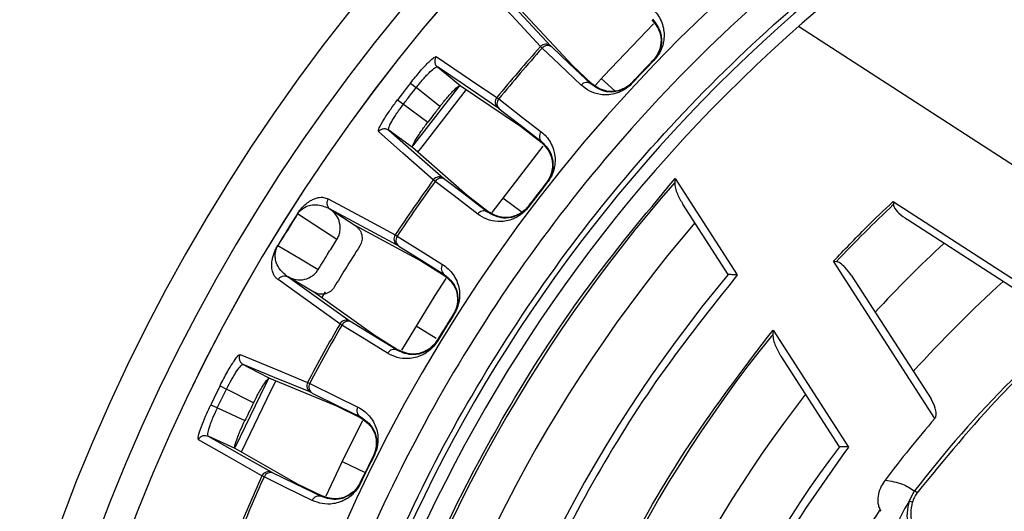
# Model space of a CAD drawing. Header units: millimetres. Extents: x -266 to 52, y 0 to 428.
# Tile 8 of 24: x -207 to -140, y 346 to 379. Entities that reach past the tile are written whole.
import ezdxf

# ---------------------------------------------------------------- set-up
doc = ezdxf.new("R2010")
doc.units = ezdxf.units.MM

msp = doc.modelspace()

# ---------------------------------------------------------------- linework, layer by layer
at = {"color": 7, "linetype": 'Continuous', "lineweight": 25}
for p, q in [((-174.19, 381.365), (-170.668, 377.573)), ((-169.199, 376.246), (-172.7, 380.016)), ((-130.362, 363.741), (-153.813, 378.89)), ((-171.26, 377.424), (-171.375, 377.533)), ((-167.896, 375.018), (-169.199, 376.246)), ((-163.653, 376.591), (-163.684, 376.62)), ((-167.231, 375.354), (-166.319, 374.525)), ((-180.22, 375.05), (-179.828, 374.743)), ((-178.226, 373.448), (-179.828, 374.743)), ((-176.825, 374.887), (-172.727, 372.123)), ((-167.925, 374.986), (-167.896, 375.018)), ((-165.121, 375.042), (-165.152, 375.071)), ((-174.334, 374.074), (-174.209, 373.978)), ((-181.1, 373.91), (-180.704, 373.609)), ((-180.704, 373.609), (-179.044, 372.387)), ((-172.727, 372.123), (-171.312, 371.025)), ((-181.7, 371.858), (-181.713, 371.943)), ((-176.369, 367.404), (-180.082, 370.667)), ((-174.663, 366.249), (-171.18, 370.764)), ((-178.539, 368.367), (-178.663, 368.464)), ((-170.907, 368.28), (-170.94, 368.306)), ((-162.209, 368.554), (-162.229, 368.285)), ((-162.209, 368.554), (-157.973, 361.997)), ((-174.948, 366.313), (-176.369, 367.404)), ((-173.926, 367.246), (-172.623, 366.271)), ((-172.19, 366.618), (-172.223, 366.643)), ((-158.593, 362.036), (-161.683, 366.82)), ((-147.369, 366.989), (-136.675, 360.08)), ((-147.369, 366.989), (-147.35, 366.783)), ((-185.689, 366.481), (-185.679, 366.475)), ((-185.679, 366.475), (-183.997, 365.376)), ((-181.118, 364.03), (-185.679, 366.475)), ((-174.974, 366.279), (-174.948, 366.313)), ((-183.997, 365.376), (-179.462, 362.946)), ((-138.002, 360.343), (-146.415, 365.777)), ((-181.258, 364.724), (-181.124, 364.641)), ((-189.256, 364.003), (-189.243, 363.995)), ((-179.462, 362.946), (-177.944, 361.996)), ((-144.522, 352.233), (-151.431, 362.927)), ((-151.431, 362.927), (-151.225, 362.909)), ((-150.219, 361.974), (-144.784, 353.561)), ((-188.545, 361.862), (-188.554, 361.867)), ((-188.545, 361.862), (-184.332, 358.856)), ((-186.807, 360.836), (-188.545, 361.862)), ((-182.626, 357.852), (-186.814, 360.84)), ((-186.015, 360.861), (-186.268, 360.434)), ((-177.263, 359.306), (-177.299, 359.329)), ((-184.882, 358.591), (-185.016, 358.675)), ((-179.82, 358.538), (-178.461, 357.709)), ((-155.541, 358.233), (-155.556, 357.956)), ((-155.541, 358.233), (-150.413, 350.295)), ((-181.102, 356.911), (-182.626, 357.852)), ((-178.389, 357.494), (-178.425, 357.516)), ((-181.125, 356.874), (-181.102, 356.911)), ((-151.023, 350.318), (-154.994, 356.465)), ((-189.823, 354.986), (-185.252, 353.103)), ((-187.219, 354.691), (-187.077, 354.622)), ((-193.181, 354.461), (-192.735, 354.24)), ((-190.905, 353.294), (-192.735, 354.24)), ((-193.813, 353.168), (-193.365, 352.953)), ((-193.365, 352.953), (-191.493, 352.09)), ((-185.252, 353.103), (-183.645, 352.313)), ((-193.988, 351.038), (-194.018, 351.118)), ((-187.869, 347.747), (-192.163, 350.197)), ((-184.859, 349.309), (-183.309, 348.556)), ((-182.696, 349.705), (-182.733, 349.724)), ((-190.189, 348.255), (-190.33, 348.324)), ((-186.258, 346.966), (-187.869, 347.747)), ((-183.618, 347.819), (-183.655, 347.837)), ((-146.268, 346.609), (-145.904, 347.304)), ((-145.736, 347.176), (-145.904, 347.304)), ((-186.276, 346.926), (-186.258, 346.966)), ((-146.057, 346.544), (-146.268, 346.609)), ((-148.185, 345.922), (-148.245, 346.018))]:
    msp.add_line(p, q, dxfattribs=at)
at = {"color": 7, "linetype": 'Continuous', "lineweight": 25, "flags": 128}
for points in [[(-171.375, 377.533), (-173.329, 379.639), (-174.898, 381.33)], [(-167.627, 374.916), (-167.058, 375.544), (-163.677, 379.086)], [(-168.603, 374.92), (-170.081, 376.312), (-171.26, 377.424)], [(-167.925, 374.986), (-169.413, 376.388), (-170.582, 377.49)], [(-178.459, 376.854), (-176.128, 375.283), (-174.334, 374.074)], [(-178.473, 376.142), (-178.388, 376.15), (-178.388, 376.15), (-178.388, 376.15)], [(-178.388, 376.15), (-177.513, 375.443), (-176.825, 374.887)], [(-174.264, 373.369), (-176.573, 374.927), (-178.388, 376.15)], [(-163.684, 376.62), (-163.704, 376.599), (-163.72, 376.582)], [(-180.032, 370.775), (-179.756, 371.147), (-176.839, 374.908)], [(-165.116, 375.109), (-165.136, 375.088), (-165.152, 375.071)], [(-176.424, 374.626), (-179.456, 370.713), (-179.73, 370.342)], [(-174.209, 373.978), (-172.582, 372.715), (-171.324, 371.739)], [(-174.17, 373.298), (-172.554, 372.044), (-171.285, 371.059)], [(-178.663, 368.464), (-180.735, 370.286), (-182.398, 371.749)], [(-181.7, 371.858), (-179.608, 370.02), (-177.964, 368.575)], [(-180.082, 370.667), (-180.988, 371.334), (-181.7, 371.858)], [(-171.312, 371.025), (-171.297, 371.044), (-171.285, 371.059)], [(-175.642, 366.144), (-177.252, 367.38), (-178.539, 368.367)], [(-174.974, 366.279), (-176.596, 367.524), (-177.871, 368.502)], [(-170.94, 368.306), (-170.958, 368.283), (-170.973, 368.265)], [(-185.826, 367.169), (-183.243, 365.787), (-181.258, 364.724)], [(-172.191, 366.685), (-172.209, 366.662), (-172.223, 366.643)], [(-185.229, 364.411), (-186.725, 365.388), (-187.901, 366.155)], [(-183.997, 365.376), (-183.993, 365.373), (-183.989, 365.371)], [(-181.124, 364.641), (-179.378, 363.549), (-178.028, 362.706)], [(-189.243, 363.995), (-187.704, 363.087), (-186.495, 362.372)], [(-181.016, 363.968), (-179.283, 362.885), (-177.92, 362.033)], [(-177.944, 361.996), (-177.931, 362.017), (-177.92, 362.033)], [(-185.016, 358.675), (-187.355, 360.344), (-189.232, 361.685)], [(-180.809, 356.883), (-178.536, 360.593), (-177.78, 361.758)], [(-177.299, 359.329), (-177.315, 359.304), (-177.327, 359.284)], [(-181.776, 356.673), (-183.503, 357.74), (-184.882, 358.591)], [(-181.125, 356.874), (-182.865, 357.948), (-184.232, 358.792)], [(-178.398, 357.561), (-178.413, 357.535), (-178.425, 357.516)], [(-191.819, 356.583), (-189.219, 355.514), (-187.219, 354.691)], [(-191.689, 355.883), (-191.607, 355.909), (-191.607, 355.909), (-191.607, 355.909)], [(-191.607, 355.909), (-190.608, 355.392), (-189.823, 354.986)], [(-187.009, 354.015), (-189.584, 355.075), (-191.607, 355.909)], [(-192.134, 350.317), (-190.09, 354.519), (-189.843, 354.999)], [(-189.38, 354.806), (-189.701, 354.18), (-191.754, 349.946)], [(-187.077, 354.622), (-185.229, 353.713), (-183.801, 353.01)], [(-186.902, 353.964), (-185.067, 353.061), (-183.625, 352.352)], [(-185.962, 346.969), (-184.701, 349.633), (-183.451, 352.106)], [(-183.645, 352.313), (-183.634, 352.335), (-183.625, 352.352)], [(-190.33, 348.324), (-192.727, 349.692), (-194.65, 350.79)], [(-193.988, 351.038), (-191.568, 349.658), (-189.667, 348.574)], [(-192.163, 350.197), (-193.185, 350.668), (-193.988, 351.038)], [(-186.903, 346.66), (-188.73, 347.547), (-190.189, 348.255)], [(-186.276, 346.926), (-188.116, 347.819), (-189.562, 348.52)]]:
    msp.add_lwpolyline(points, dxfattribs=at)
at = {"color": 7, "linetype": 'Continuous', "lineweight": 25}
for centre, radius, start, end in [((-85.471, 301.029), 126.5, 6.80999, 172.79094), ((-85.471, 301.029), 123.852, 6.95633, 173.04367), ((-85.471, 301.029), 121.894, 7.06858, 172.93142), ((-85.471, 301.029), 121.889, 7.06888, 172.93112), ((-85.471, 301.029), 108.524, 7.94474, 172.05526), ((-85.471, 301.029), 104.454, 109.74972, 160.25028), ((-85.471, 301.029), 103.6, 109.74972, 160.25028), ((-85.471, 301.029), 115.031, 138.31253, 140.58007), ((-85.471, 301.029), 114.874, 138.31499, 140.57762), ((-171.001, 377.201), 0.499, 48.04247, 138.39255), ((-170.888, 377.117), 0.483, 50.71232, 140.40862), ((-85.471, 301.029), 108.729, 135.97655, 137.10087), ((-85.471, 301.029), 120.235, 142.00223, 142.68809), ((-168.231, 374.612), 0.483, 50.71518, 140.4545), ((-173.949, 373.757), 0.499, 140.49997, 230.84143), ((-173.848, 373.658), 0.483, 138.48276, 228.17201), ((-170.963, 371.419), 0.483, 138.43713, 228.16917), ((-178.258, 368.172), 0.499, 53.84889, 144.19033), ((-85.471, 301.029), 102.054, 138.77478, 163.91416), ((-85.471, 301.029), 115.031, 144.11025, 146.37779), ((-85.471, 301.029), 114.874, 144.1127, 146.37533), ((-178.137, 368.099), 0.483, 56.51831, 146.20756), ((-85.471, 301.029), 108.729, 141.79203, 142.8983), ((-85.471, 301.029), 90.292, 133.26136, 136.73864), ((-85.471, 301.029), 121.395, 147.55133, 148.7519), ((-85.471, 301.029), 121.381, 147.55133, 148.7519), ((-175.24, 365.876), 0.483, 56.52115, 146.25319), ((-85.471, 301.029), 99.229, 139.44341, 166.12821), ((-180.843, 364.447), 0.499, 146.29777, 236.64785), ((-180.733, 364.359), 0.483, 144.2817, 233.978), ((-85.471, 301.029), 86.015, 132.78844, 137.21156), ((-177.636, 362.424), 0.483, 144.23582, 233.97514), ((-85.471, 301.029), 95.229, 140.16133, 167.7489), ((-85.471, 301.029), 81.376, 131.95139, 138.04861), ((-85.471, 301.029), 76.115, 127.44255, 142.5579), ((-85.471, 301.029), 108.729, 147.58945, 148.71378), ((-85.471, 301.029), 115.031, 149.92543, 152.19297), ((-85.471, 301.029), 114.874, 149.9279, 152.19052), ((-184.584, 358.425), 0.499, 59.65537, 150.00544), ((-184.456, 358.365), 0.483, 62.32523, 152.02153), ((-85.471, 301.029), 90.292, 140.91453, 168.49033), ((-181.349, 356.447), 0.483, 62.32809, 152.0674), ((-186.778, 354.457), 0.499, 152.11287, 242.45434), ((-186.659, 354.381), 0.483, 150.09567, 239.78492), ((-85.471, 301.029), 120.235, 153.61513, 154.301), ((-85.471, 301.029), 86.015, 142.08332, 168.5), ((-183.382, 352.769), 0.483, 150.05003, 239.78208), ((-85.471, 301.029), 78.159, 139.07098, 143.02131), ((-85.471, 301.029), 82.015, 143.06051, 168.5), ((-85.471, 301.029), 108.771, 153.40493, 154.5112), ((-85.471, 301.029), 108.729, 153.40493, 154.5112), ((-189.875, 348.119), 0.499, 65.46179, 155.80323), ((-189.741, 348.072), 0.483, 68.13121, 157.82046), ((-85.471, 301.029), 115.031, 155.72315, 157.99069), ((-85.471, 301.029), 114.874, 155.72561, 157.98823), ((-186.456, 346.478), 0.483, 68.13405, 157.8661), ((-138.37, 341.472), 9.422, 146.964, 161.86463)]:
    msp.add_arc(centre, radius, start, end, dxfattribs=at)
for points, knots in [([(-85.471, 407.721), (-88.671, 407.638), (-95.178, 407.468), (-105.01, 406.067), (-114.957, 403.743), (-124.876, 400.366), (-134.607, 395.938), (-143.988, 390.465), (-152.853, 383.995), (-161.048, 376.607), (-168.436, 368.412), (-174.907, 359.547), (-180.377, 350.165), (-184.818, 340.435), (-188.147, 330.511), (-190.199, 322.358), (-190.804, 317.504), (-190.988, 316.029)], [0, 0, 0, 0, 0.062943, 0.128004, 0.194999, 0.263694, 0.333813, 0.405038, 0.477022, 0.549391, 0.621759, 0.693743, 0.764969, 0.835088, 0.903783, 0.970777, 1, 1, 1, 1]), ([(-184.113, 336.445), (-182.884, 339.589), (-180.405, 345.93), (-175.507, 354.986), (-169.738, 363.645), (-163.073, 371.734), (-155.664, 379.09), (-147.633, 385.624), (-139.107, 391.25), (-130.203, 396.035), (-123.976, 398.466), (-120.887, 399.671)], [0, 0, 0, 0, 0.109606, 0.221, 0.3337, 0.44719, 0.560921, 0.672343, 0.78298, 0.89235, 1, 1, 1, 1]), ([(-163.718, 380.075), (-163.609, 379.959), (-163.389, 379.725), (-163.15, 379.297), (-162.998, 378.835), (-162.941, 378.361), (-162.972, 377.94), (-163.06, 377.577), (-163.182, 377.261), (-163.363, 376.924), (-163.56, 376.697), (-163.653, 376.591)], [0, 0, 0, 0, 0.167435, 0.335878, 0.498171, 0.632168, 0.748479, 0.815426, 0.874209, 0.94092, 1, 1, 1, 1]), ([(-163.778, 379.363), (-163.542, 379.063), (-163.186, 378.613), (-163.138, 377.764), (-163.29, 377.214), (-163.468, 376.892), (-163.606, 376.706), (-163.682, 376.623), (-163.72, 376.582)], [0, 0, 0, 0, 0.497301, 0.747796, 0.873525, 0.940465, 0.970628, 1, 1, 1, 1]), ([(-163.748, 379.394), (-163.51, 379.097), (-163.155, 378.652), (-163.102, 377.812), (-163.248, 377.268), (-163.423, 376.944), (-163.561, 376.755), (-163.643, 376.665), (-163.684, 376.62)], [0, 0, 0, 0, 0.513621, 0.766541, 0.887979, 0.945369, 0.972972, 1, 1, 1, 1]), ([(-170.582, 377.49), (-170.605, 377.512), (-170.646, 377.551), (-170.661, 377.566), (-170.668, 377.573)], [0, 0, 0, 0, 0.5591761, 1, 1, 1, 1]), ([(-180.22, 375.05), (-179.989, 375.336), (-179.526, 375.91), (-178.957, 376.51), (-178.582, 376.84), (-178.5, 376.849), (-178.459, 376.854)], [0, 0, 0, 0, 0.27982, 0.559169, 0.779392, 1, 1, 1, 1]), ([(-178.459, 376.854), (-178.493, 376.801), (-178.547, 376.719), (-178.572, 376.589), (-178.573, 376.486), (-178.552, 376.386), (-178.501, 376.264), (-178.432, 376.195), (-178.388, 376.151)], [0, 0, 0, 0, 0.239412, 0.368332, 0.5, 0.631669, 0.760589, 1, 1, 1, 1]), ([(-179.828, 374.743), (-179.669, 374.942), (-179.425, 375.245), (-179.111, 375.59), (-178.821, 375.886), (-178.598, 376.076), (-178.5, 376.128), (-178.473, 376.142)], [0, 0, 0, 0, 0.286768, 0.437694, 0.593337, 0.889454, 1, 1, 1, 1]), ([(-163.684, 376.62), (-163.96, 376.333), (-164.453, 375.82), (-164.938, 375.3), (-165.152, 375.071)], [0, 0, 0, 0, 0.56, 1, 1, 1, 1]), ([(-180.704, 373.609), (-180.541, 373.821), (-180.251, 374.201), (-179.957, 374.577), (-179.828, 374.743)], [0, 0, 0, 0, 0.56, 1, 1, 1, 1]), ([(-178.226, 373.448), (-178.066, 373.647), (-177.822, 373.95), (-177.513, 374.3), (-177.231, 374.599), (-176.942, 374.867), (-176.864, 374.881), (-176.825, 374.887)], [0, 0, 0, 0, 0.242837, 0.37006, 0.500846, 0.750309, 1, 1, 1, 1]), ([(-165.121, 375.042), (-165.222, 374.944), (-165.438, 374.734), (-165.765, 374.535), (-166.074, 374.396), (-166.432, 374.29), (-166.85, 374.236), (-167.426, 374.275), (-168.046, 374.474), (-168.418, 374.771), (-168.603, 374.92)], [0, 0, 0, 0, 0.059131, 0.125933, 0.184736, 0.251775, 0.367913, 0.501785, 0.750803, 1, 1, 1, 1]), ([(-165.152, 375.071), (-165.194, 375.028), (-165.279, 374.941), (-165.461, 374.794), (-165.775, 374.601), (-166.31, 374.426), (-167.153, 374.434), (-167.615, 374.764), (-167.925, 374.986)], [0, 0, 0, 0, 0.0269641, 0.0545332, 0.1120985, 0.2336178, 0.4861756, 1, 1, 1, 1]), ([(-165.116, 375.109), (-165.155, 375.07), (-165.233, 374.989), (-165.411, 374.842), (-165.721, 374.648), (-166.263, 374.465), (-167.113, 374.466), (-167.583, 374.798), (-167.896, 375.018)], [0, 0, 0, 0, 0.029287, 0.059353, 0.126025, 0.251323, 0.501935, 1, 1, 1, 1]), ([(-182.398, 371.749), (-182.4, 371.809), (-182.403, 371.93), (-182.071, 372.521), (-181.617, 373.214), (-181.272, 373.678), (-181.1, 373.91)], [0, 0, 0, 0, 0.280377, 0.559712, 0.779882, 1, 1, 1, 1]), ([(-181.713, 371.943), (-181.706, 371.972), (-181.681, 372.08), (-181.554, 372.344), (-181.341, 372.7), (-181.087, 373.092), (-180.856, 373.404), (-180.704, 373.609)], [0, 0, 0, 0, 0.110502, 0.40664, 0.562298, 0.713231, 1, 1, 1, 1]), ([(-178.226, 373.448), (-178.379, 373.25), (-178.654, 372.898), (-178.925, 372.543), (-179.044, 372.387)], [0, 0, 0, 0, 0.5599998, 1, 1, 1, 1]), ([(-174.17, 373.298), (-174.195, 373.317), (-174.24, 373.352), (-174.257, 373.364), (-174.264, 373.369)], [0, 0, 0, 0, 0.559638, 1, 1, 1, 1]), ([(-180.082, 370.667), (-180.085, 370.707), (-180.092, 370.786), (-179.906, 371.133), (-179.687, 371.482), (-179.428, 371.87), (-179.196, 372.182), (-179.044, 372.387)], [0, 0, 0, 0, 0.250253, 0.499605, 0.630271, 0.757378, 1, 1, 1, 1]), ([(-182.398, 371.749), (-182.355, 371.796), (-182.29, 371.868), (-182.171, 371.925), (-182.071, 371.952), (-181.969, 371.957), (-181.838, 371.939), (-181.754, 371.89), (-181.7, 371.858)], [0, 0, 0, 0, 0.239379, 0.368293, 0.499962, 0.631636, 0.760566, 1, 1, 1, 1]), ([(-171.324, 371.739), (-171.204, 371.635), (-170.962, 371.425), (-170.681, 371.024), (-170.483, 370.581), (-170.378, 370.115), (-170.366, 369.692), (-170.416, 369.322), (-170.506, 368.995), (-170.651, 368.642), (-170.826, 368.396), (-170.907, 368.28)], [0, 0, 0, 0, 0.167121, 0.335363, 0.497583, 0.631728, 0.748173, 0.815204, 0.874056, 0.940855, 1, 1, 1, 1]), ([(-171.312, 371.025), (-171.046, 370.751), (-170.647, 370.339), (-170.514, 369.5), (-170.609, 368.937), (-170.754, 368.599), (-170.872, 368.4), (-170.939, 368.309), (-170.973, 368.265)], [0, 0, 0, 0, 0.497302, 0.747797, 0.873526, 0.940464, 0.970627, 1, 1, 1, 1]), ([(-171.285, 371.059), (-171.019, 370.788), (-170.621, 370.382), (-170.483, 369.552), (-170.572, 368.995), (-170.714, 368.655), (-170.831, 368.453), (-170.904, 368.355), (-170.94, 368.306)], [0, 0, 0, 0, 0.513067, 0.766261, 0.887846, 0.945306, 0.972941, 1, 1, 1, 1]), ([(-183.592, 329.676), (-182.752, 332.321), (-181.067, 337.621), (-177.729, 345.291), (-173.569, 353.121), (-168.495, 360.997), (-164.301, 366.04), (-162.209, 368.554)], [0, 0, 0, 0, 0.18609, 0.372972, 0.560226, 0.780692, 1, 1, 1, 1]), ([(-177.871, 368.502), (-177.896, 368.521), (-177.941, 368.555), (-177.957, 368.569), (-177.964, 368.575)], [0, 0, 0, 0, 0.5596596, 1, 1, 1, 1]), ([(-170.94, 368.306), (-171.182, 367.997), (-171.613, 367.446), (-172.037, 366.889), (-172.223, 366.643)], [0, 0, 0, 0, 0.56, 1, 1, 1, 1]), ([(-162.229, 368.285), (-162.219, 368.157), (-162.199, 367.889), (-162.013, 367.391), (-161.814, 367.046), (-161.683, 366.82)], [0, 0, 0, 0, 0.2389396, 0.5007022, 1, 1, 1, 1]), ([(-187.913, 366.163), (-187.886, 366.204), (-187.828, 366.293), (-187.741, 366.409), (-187.653, 366.517), (-187.555, 366.625), (-187.45, 366.73), (-187.312, 366.853), (-187.162, 366.968), (-186.964, 367.091), (-186.742, 367.198), (-186.437, 367.286), (-186.114, 367.299), (-185.922, 367.212), (-185.826, 367.169)], [0, 0, 0, 0, 0.011715, 0.02535, 0.042264, 0.063186, 0.091791, 0.125922, 0.188493, 0.250824, 0.366653, 0.500345, 0.750124, 1, 1, 1, 1]), ([(-187.901, 366.155), (-187.888, 366.175), (-187.863, 366.214), (-187.811, 366.282), (-187.626, 366.489), (-187.16, 366.751), (-186.514, 366.829), (-186.076, 366.657), (-185.824, 366.558)], [0, 0, 0, 0, 0.006129, 0.01252, 0.026246, 0.116739, 0.493304, 1, 1, 1, 1]), ([(-185.826, 367.169), (-185.855, 367.113), (-185.899, 367.027), (-185.911, 366.896), (-185.903, 366.813), (-185.883, 366.737), (-185.853, 366.661), (-185.791, 366.564), (-185.725, 366.51), (-185.689, 366.481)], [0, 0, 0, 0, 0.242415, 0.371253, 0.501733, 0.564129, 0.671423, 0.819818, 1, 1, 1, 1]), ([(-172.223, 366.643), (-172.261, 366.596), (-172.337, 366.501), (-172.503, 366.337), (-172.794, 366.114), (-173.31, 365.885), (-174.149, 365.807), (-174.643, 366.09), (-174.974, 366.279)], [0, 0, 0, 0, 0.027132, 0.054565, 0.111728, 0.232859, 0.48615, 1, 1, 1, 1]), ([(-172.191, 366.685), (-172.226, 366.642), (-172.296, 366.554), (-172.458, 366.389), (-172.747, 366.165), (-173.267, 365.929), (-174.114, 365.844), (-174.615, 366.126), (-174.948, 366.313)], [0, 0, 0, 0, 0.029288, 0.059353, 0.126025, 0.251323, 0.501935, 1, 1, 1, 1]), ([(-151.431, 362.927), (-150.69, 363.703), (-149.367, 365.088), (-147.98, 366.408), (-147.369, 366.989)], [0, 0, 0, 0, 0.559985, 1, 1, 1, 1]), ([(-147.35, 366.783), (-147.339, 366.737), (-147.281, 366.506), (-146.939, 366.157), (-146.602, 365.913), (-146.415, 365.777)], [0, 0, 0, 0, 0.1006331, 0.5008033, 1, 1, 1, 1]), ([(-187.913, 366.163), (-187.912, 366.162), (-187.909, 366.16), (-187.903, 366.157), (-187.901, 366.155)], [0, 0, 0, 0, 0.559968, 1, 1, 1, 1]), ([(-185.824, 366.558), (-185.786, 366.536), (-185.727, 366.502), (-185.705, 366.49), (-185.697, 366.486)], [0, 0, 0, 0, 0.64599, 1, 1, 1, 1]), ([(-185.697, 366.486), (-185.696, 366.485), (-185.693, 366.483), (-185.69, 366.482), (-185.689, 366.481)], [0, 0, 0, 0, 0.500001, 1, 1, 1, 1]), ([(-185.229, 364.411), (-185.181, 364.496), (-185.086, 364.666), (-184.988, 365.045), (-185.003, 365.538), (-185.236, 366.091), (-185.532, 366.347), (-185.68, 366.475)], [0, 0, 0, 0, 0.1254646, 0.2511857, 0.5003585, 0.7500571, 1, 1, 1, 1]), ([(-172.19, 366.618), (-172.28, 366.51), (-172.473, 366.28), (-172.778, 366.05), (-173.07, 365.88), (-173.415, 365.738), (-173.827, 365.641), (-174.404, 365.622), (-175.042, 365.757), (-175.442, 366.015), (-175.642, 366.144)], [0, 0, 0, 0, 0.0589532, 0.1255132, 0.1841485, 0.2509866, 0.367434, 0.5017508, 0.7507855, 1, 1, 1, 1]), ([(-183.989, 365.371), (-183.886, 365.286), (-183.68, 365.117), (-183.515, 364.743), (-183.501, 364.406), (-183.567, 364.148), (-183.632, 364.032), (-183.665, 363.975)], [0, 0, 0, 0, 0.25034, 0.499759, 0.749142, 0.874835, 1, 1, 1, 1]), ([(-189.232, 361.685), (-189.288, 361.728), (-189.4, 361.814), (-189.529, 362.005), (-189.61, 362.214), (-189.651, 362.42), (-189.667, 362.596), (-189.663, 362.78), (-189.644, 362.972), (-189.607, 363.158), (-189.558, 363.335), (-189.501, 363.505), (-189.431, 363.676), (-189.334, 363.869), (-189.28, 363.96), (-189.256, 364.003)], [0, 0, 0, 0, 0.167566, 0.336422, 0.499725, 0.590815, 0.673973, 0.749281, 0.811617, 0.874194, 0.908303, 0.936935, 0.974643, 0.98828, 1, 1, 1, 1]), ([(-188.684, 361.955), (-188.884, 362.134), (-189.184, 362.403), (-189.399, 362.94), (-189.44, 363.311), (-189.412, 363.567), (-189.364, 363.741), (-189.316, 363.858), (-189.278, 363.935), (-189.255, 363.975), (-189.243, 363.995)], [0, 0, 0, 0, 0.506374, 0.758088, 0.883, 0.944303, 0.973771, 0.987488, 0.993875, 1, 1, 1, 1]), ([(-186.495, 362.372), (-186.261, 362.755), (-185.844, 363.437), (-185.417, 364.113), (-185.229, 364.411)], [0, 0, 0, 0, 0.559999, 1, 1, 1, 1]), ([(-183.665, 363.975), (-183.996, 363.453), (-184.588, 362.522), (-185.159, 361.579), (-185.411, 361.164)], [0, 0, 0, 0, 0.559999, 1, 1, 1, 1]), ([(-181.016, 363.968), (-181.043, 363.985), (-181.091, 364.015), (-181.11, 364.025), (-181.118, 364.03)], [0, 0, 0, 0, 0.559639, 1, 1, 1, 1]), ([(-178.028, 362.706), (-177.898, 362.614), (-177.636, 362.43), (-177.315, 362.058), (-177.073, 361.637), (-176.922, 361.183), (-176.868, 360.765), (-176.88, 360.392), (-176.936, 360.058), (-177.045, 359.691), (-177.194, 359.429), (-177.263, 359.306)], [0, 0, 0, 0, 0.167221, 0.335728, 0.498319, 0.632114, 0.748277, 0.815271, 0.874092, 0.940871, 1, 1, 1, 1]), ([(-150.219, 361.974), (-150.354, 362.166), (-150.572, 362.475), (-150.893, 362.761), (-151.097, 362.881), (-151.186, 362.9), (-151.225, 362.909)], [0, 0, 0, 0, 0.499821, 0.807724, 0.917322, 1, 1, 1, 1]), ([(-189.232, 361.685), (-189.194, 361.736), (-189.116, 361.84), (-188.943, 361.924), (-188.785, 361.937), (-188.656, 361.916), (-188.59, 361.884), (-188.554, 361.868)], [0, 0, 0, 0, 0.24405, 0.499443, 0.71532, 0.849175, 1, 1, 1, 1]), ([(-188.563, 361.873), (-188.57, 361.878), (-188.59, 361.893), (-188.647, 361.931), (-188.684, 361.955)], [0, 0, 0, 0, 0.354009, 1, 1, 1, 1]), ([(-188.554, 361.867), (-188.373, 361.79), (-188.012, 361.635), (-187.41, 361.67), (-186.959, 361.874), (-186.661, 362.131), (-186.55, 362.292), (-186.495, 362.372)], [0, 0, 0, 0, 0.2503649, 0.4997895, 0.7491948, 0.8748332, 1, 1, 1, 1]), ([(-157.973, 361.997), (-159.758, 359.758), (-163.338, 355.267), (-167.916, 347.935), (-172.078, 339.772), (-175.652, 330.773), (-177.278, 324.197), (-178.089, 320.919)], [0, 0, 0, 0, 0.185951, 0.3728842, 0.5602823, 0.7808597, 1, 1, 1, 1]), ([(-177.944, 361.996), (-177.652, 361.75), (-177.213, 361.38), (-176.995, 360.559), (-177.033, 359.989), (-177.143, 359.639), (-177.24, 359.429), (-177.298, 359.332), (-177.327, 359.284)], [0, 0, 0, 0, 0.497301, 0.747796, 0.873525, 0.940465, 0.970628, 1, 1, 1, 1]), ([(-177.92, 362.033), (-177.627, 361.789), (-177.19, 361.426), (-176.969, 360.613), (-177.002, 360.051), (-177.109, 359.698), (-177.206, 359.485), (-177.268, 359.38), (-177.299, 359.329)], [0, 0, 0, 0, 0.513824, 0.766382, 0.887902, 0.945467, 0.973036, 1, 1, 1, 1]), ([(-157.973, 361.997), (-158.059, 362.002), (-158.207, 362.01), (-158.375, 362.023), (-158.479, 362.029), (-158.544, 362.032), (-158.585, 362.035), (-158.59, 362.036), (-158.593, 362.036)], [0, 0, 0, 0, 0.29394, 0.499343, 0.637906, 0.766288, 0.886263, 1, 1, 1, 1]), ([(-188.554, 361.868), (-188.556, 361.869), (-188.559, 361.87), (-188.561, 361.872), (-188.563, 361.873)], [0, 0, 0, 0, 0.4999991, 1, 1, 1, 1]), ([(-131.618, 361.294), (-133.076, 360.125), (-135.993, 357.787), (-140.823, 353.165), (-143.873, 349.447), (-145.736, 347.176)], [0, 0, 0, 0, 0.28002, 0.560138, 1, 1, 1, 1]), ([(-185.411, 361.164), (-185.488, 361.063), (-185.608, 360.906), (-185.841, 360.773), (-186.097, 360.687), (-186.443, 360.671), (-186.685, 360.781), (-186.807, 360.836)], [0, 0, 0, 0, 0.238252, 0.369358, 0.500716, 0.750235, 1, 1, 1, 1]), ([(-177.299, 359.329), (-177.511, 358.992), (-177.891, 358.39), (-178.262, 357.783), (-178.425, 357.516)], [0, 0, 0, 0, 0.56, 1, 1, 1, 1]), ([(-184.232, 358.792), (-184.259, 358.809), (-184.307, 358.839), (-184.324, 358.851), (-184.332, 358.856)], [0, 0, 0, 0, 0.560143, 1, 1, 1, 1]), ([(-174.105, 319.087), (-173.494, 321.73), (-172.27, 327.029), (-169.534, 334.744), (-165.942, 342.643), (-161.389, 350.603), (-157.486, 355.695), (-155.541, 358.233)], [0, 0, 0, 0, 0.185963, 0.372892, 0.560277, 0.780846, 1, 1, 1, 1]), ([(-155.556, 357.956), (-155.545, 357.826), (-155.521, 357.554), (-155.33, 357.047), (-155.127, 356.695), (-154.994, 356.465)], [0, 0, 0, 0, 0.239018, 0.50061, 1, 1, 1, 1]), ([(-178.389, 357.494), (-178.469, 357.377), (-178.638, 357.128), (-178.918, 356.868), (-179.192, 356.67), (-179.521, 356.493), (-179.92, 356.356), (-180.491, 356.278), (-181.14, 356.348), (-181.563, 356.564), (-181.776, 356.673)], [0, 0, 0, 0, 0.059047, 0.125735, 0.184462, 0.251412, 0.367628, 0.501624, 0.750271, 1, 1, 1, 1]), ([(-178.425, 357.516), (-178.458, 357.465), (-178.524, 357.363), (-178.673, 357.181), (-178.941, 356.93), (-179.43, 356.651), (-180.257, 356.489), (-180.777, 356.72), (-181.125, 356.874)], [0, 0, 0, 0, 0.027028, 0.054631, 0.112021, 0.233459, 0.486379, 1, 1, 1, 1]), ([(-178.398, 357.561), (-178.428, 357.514), (-178.489, 357.419), (-178.633, 357.239), (-178.898, 356.986), (-179.391, 356.699), (-180.225, 356.529), (-180.752, 356.759), (-181.102, 356.911)], [0, 0, 0, 0, 0.0292874, 0.0593527, 0.1260252, 0.2513228, 0.5019355, 1, 1, 1, 1]), ([(-193.181, 354.461), (-193.012, 354.789), (-192.674, 355.444), (-192.237, 356.146), (-191.937, 356.545), (-191.858, 356.57), (-191.819, 356.583)], [0, 0, 0, 0, 0.27982, 0.559169, 0.779392, 1, 1, 1, 1]), ([(-191.819, 356.583), (-191.842, 356.524), (-191.878, 356.434), (-191.876, 356.301), (-191.856, 356.2), (-191.815, 356.106), (-191.741, 355.997), (-191.66, 355.944), (-191.608, 355.909)], [0, 0, 0, 0, 0.239412, 0.368332, 0.5, 0.631669, 0.760589, 1, 1, 1, 1]), ([(-192.735, 354.24), (-192.619, 354.467), (-192.442, 354.813), (-192.203, 355.214), (-191.978, 355.562), (-191.798, 355.793), (-191.713, 355.864), (-191.689, 355.883)], [0, 0, 0, 0, 0.286768, 0.437694, 0.593337, 0.889454, 1, 1, 1, 1]), ([(-190.905, 353.294), (-190.788, 353.521), (-190.611, 353.868), (-190.378, 354.272), (-190.162, 354.622), (-189.933, 354.943), (-189.86, 354.972), (-189.823, 354.986)], [0, 0, 0, 0, 0.242837, 0.37006, 0.500846, 0.750309, 1, 1, 1, 1]), ([(-193.365, 352.953), (-193.248, 353.193), (-193.04, 353.624), (-192.828, 354.052), (-192.735, 354.24)], [0, 0, 0, 0, 0.56, 1, 1, 1, 1]), ([(-186.902, 353.964), (-186.93, 353.978), (-186.981, 354.003), (-187, 354.011), (-187.009, 354.015)], [0, 0, 0, 0, 0.559638, 1, 1, 1, 1]), ([(-190.905, 353.294), (-191.016, 353.07), (-191.213, 352.669), (-191.408, 352.267), (-191.493, 352.09)], [0, 0, 0, 0, 0.56, 1, 1, 1, 1]), ([(-144.522, 352.233), (-144.507, 352.254), (-144.475, 352.298), (-144.435, 352.418), (-144.424, 352.638), (-144.505, 353.056), (-144.673, 353.359), (-144.784, 353.561)], [0, 0, 0, 0, 0.050919, 0.108484, 0.251384, 0.502479, 1, 1, 1, 1]), ([(-194.65, 350.79), (-194.663, 350.849), (-194.691, 350.967), (-194.485, 351.612), (-194.179, 352.382), (-193.935, 352.906), (-193.813, 353.168)], [0, 0, 0, 0, 0.280377, 0.559712, 0.779882, 1, 1, 1, 1]), ([(-194.018, 351.118), (-194.017, 351.148), (-194.014, 351.259), (-193.942, 351.543), (-193.806, 351.934), (-193.636, 352.369), (-193.472, 352.722), (-193.365, 352.953)], [0, 0, 0, 0, 0.110502, 0.40664, 0.562298, 0.713231, 1, 1, 1, 1]), ([(-183.801, 353.01), (-183.662, 352.932), (-183.383, 352.775), (-183.027, 352.439), (-182.743, 352.044), (-182.547, 351.609), (-182.45, 351.198), (-182.425, 350.825), (-182.447, 350.487), (-182.518, 350.111), (-182.639, 349.835), (-182.696, 349.705)], [0, 0, 0, 0, 0.167121, 0.335364, 0.497583, 0.631728, 0.748173, 0.815203, 0.874056, 0.940854, 1, 1, 1, 1]), ([(-192.163, 350.197), (-192.174, 350.235), (-192.197, 350.311), (-192.084, 350.689), (-191.941, 351.074), (-191.765, 351.506), (-191.601, 351.859), (-191.493, 352.09)], [0, 0, 0, 0, 0.2502529, 0.4996047, 0.630271, 0.7573776, 1, 1, 1, 1]), ([(-183.645, 352.313), (-183.33, 352.098), (-182.855, 351.774), (-182.556, 350.979), (-182.536, 350.408), (-182.609, 350.048), (-182.685, 349.83), (-182.733, 349.728), (-182.757, 349.677)], [0, 0, 0, 0, 0.4973023, 0.747797, 0.8735259, 0.9404642, 0.9706272, 1, 1, 1, 1]), ([(-183.625, 352.352), (-183.31, 352.139), (-182.838, 351.822), (-182.536, 351.036), (-182.511, 350.473), (-182.582, 350.112), (-182.656, 349.889), (-182.708, 349.779), (-182.733, 349.724)], [0, 0, 0, 0, 0.5130671, 0.7662611, 0.8878458, 0.9453059, 0.9729409, 1, 1, 1, 1]), ([(-194.65, 350.79), (-194.617, 350.844), (-194.568, 350.928), (-194.463, 351.009), (-194.371, 351.055), (-194.271, 351.08), (-194.139, 351.089), (-194.047, 351.058), (-193.988, 351.038)], [0, 0, 0, 0, 0.2393789, 0.3682928, 0.4999618, 0.6316365, 0.7605665, 1, 1, 1, 1]), ([(-150.413, 350.295), (-152.373, 347.511), (-156.302, 341.926), (-160.469, 333.345), (-163.527, 325.103), (-164.743, 319.883), (-165.349, 317.281)], [0, 0, 0, 0, 0.2792959, 0.5601465, 0.7806808, 1, 1, 1, 1]), ([(-150.413, 350.295), (-150.499, 350.298), (-150.644, 350.302), (-150.81, 350.31), (-150.912, 350.313), (-150.976, 350.315), (-151.016, 350.317), (-151.02, 350.318), (-151.023, 350.318)], [0, 0, 0, 0, 0.293346, 0.499, 0.63686, 0.765174, 0.885567, 1, 1, 1, 1]), ([(-189.562, 348.52), (-189.59, 348.534), (-189.641, 348.559), (-189.659, 348.569), (-189.667, 348.574)], [0, 0, 0, 0, 0.55966, 1, 1, 1, 1]), ([(-183.633, 347.885), (-183.658, 347.835), (-183.709, 347.735), (-183.834, 347.541), (-184.072, 347.263), (-184.534, 346.927), (-185.346, 346.674), (-185.894, 346.849), (-186.258, 346.966)], [0, 0, 0, 0, 0.029288, 0.059353, 0.126025, 0.251323, 0.501935, 1, 1, 1, 1]), ([(-147.909, 348.043), (-148.001, 347.907), (-148.202, 347.61), (-148.386, 347.097), (-148.423, 346.624), (-148.364, 346.263), (-148.283, 346.097), (-148.245, 346.018)], [0, 0, 0, 0, 0.227647, 0.497254, 0.745723, 0.877895, 1, 1, 1, 1]), ([(-147.909, 348.043), (-147.503, 347.98), (-146.776, 347.866), (-146.171, 347.476), (-145.904, 347.304)], [0, 0, 0, 0, 0.558165, 1, 1, 1, 1]), ([(-183.618, 347.819), (-183.685, 347.695), (-183.827, 347.431), (-184.079, 347.144), (-184.331, 346.919), (-184.641, 346.71), (-185.025, 346.533), (-185.586, 346.398), (-186.238, 346.402), (-186.682, 346.574), (-186.903, 346.66)], [0, 0, 0, 0, 0.058953, 0.125513, 0.184149, 0.250987, 0.367434, 0.501751, 0.750786, 1, 1, 1, 1]), ([(-183.655, 347.837), (-183.683, 347.783), (-183.738, 347.675), (-183.868, 347.48), (-184.108, 347.203), (-184.567, 346.876), (-185.373, 346.631), (-185.914, 346.808), (-186.276, 346.926)], [0, 0, 0, 0, 0.0271316, 0.0545648, 0.1117283, 0.2328586, 0.4861498, 1, 1, 1, 1]), ([(-146.268, 346.609), (-146.33, 346.346), (-146.451, 345.826), (-146.382, 344.774), (-146.159, 344.032), (-146.012, 343.542)], [0, 0, 0, 0, 0.2574754, 0.5099553, 1, 1, 1, 1]), ([(-146.057, 346.544), (-146.106, 346.289), (-146.209, 345.752), (-146.067, 344.766), (-145.828, 344.083), (-145.683, 343.671)], [0, 0, 0, 0, 0.262949, 0.554534, 1, 1, 1, 1]), ([(-145.736, 347.176), (-145.811, 347.067), (-145.945, 346.87), (-146.022, 346.645), (-146.057, 346.544)], [0, 0, 0, 0, 0.553446, 1, 1, 1, 1]), ([(-161.16, 316.428), (-160.542, 319.061), (-159.301, 324.342), (-156.382, 331.956), (-152.783, 339.274), (-149.755, 343.774), (-148.245, 346.018)], [0, 0, 0, 0, 0.24931, 0.5, 0.75069, 1, 1, 1, 1])]:
    msp.add_open_spline(points, degree=3, knots=knots, dxfattribs=at)

doc.saveas('drawing.dxf')
